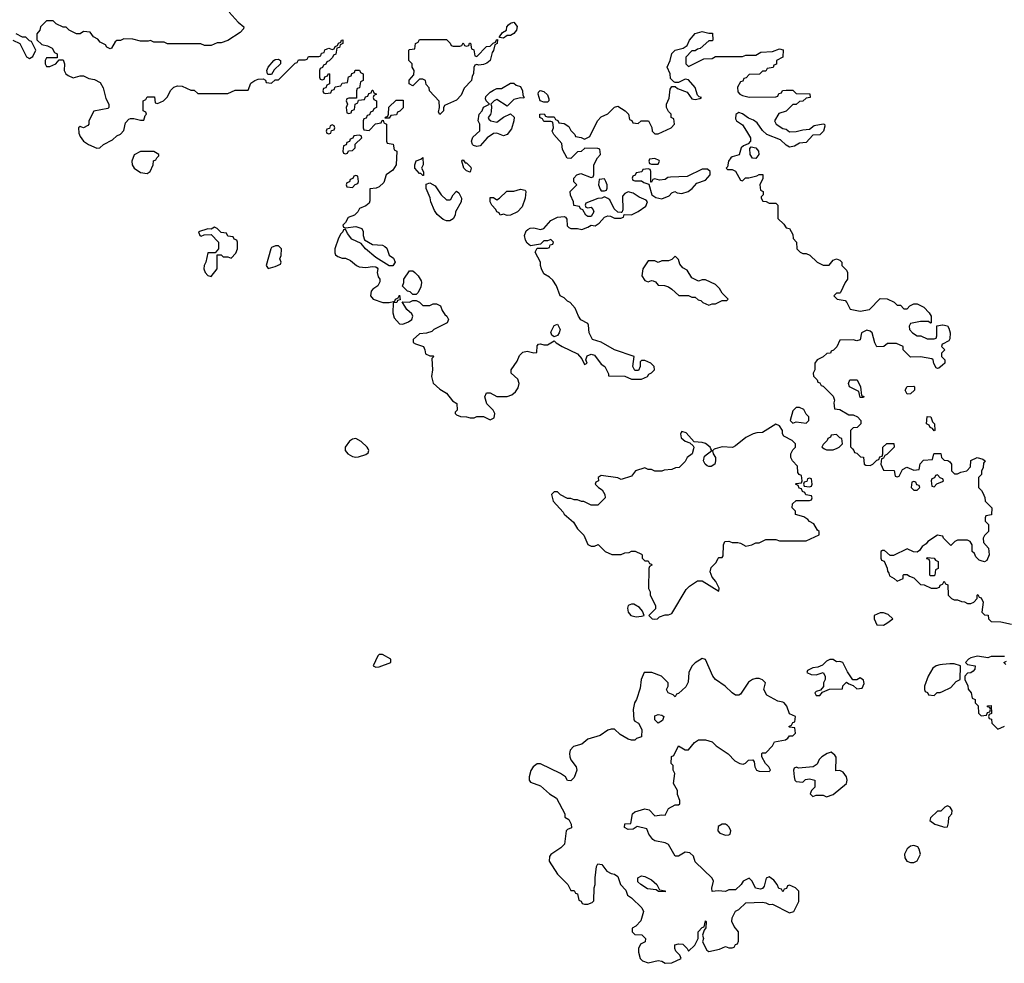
# Model space of a CAD drawing. Header units: inches. Extents: x 2701622 to 2964296, y 496201 to 720542.
# Tile 44 of 256: x 2734511 to 2740368, y 676942 to 682552. Entities that reach past the tile are written whole.
import ezdxf

# ---------------------------------------------------------------- set-up
doc = ezdxf.new("R2010")
doc.units = ezdxf.units.IN
doc.header["$MEASUREMENT"] = 0
for name, color, linetype in [('C7637', 7, 'Continuous'), ('C7638', 7, 'Continuous'), ('C7647', 7, 'Continuous'), ('C7648', 7, 'Continuous')]:
    doc.layers.add(name, color=color, linetype=linetype)

msp = doc.modelspace()

# ---------------------------------------------------------------- linework, layer by layer
at = {"layer": 'C7637', "color": 4, "elevation": 4}
for points in [[(2736448.1, 680000), (2736448.2, 679990), (2736463, 679970), (2736490, 679955.8), (2736510, 679950.4), (2736527.5, 679952.5), (2736570, 679967.3), (2736584, 679976), (2736589, 679990), (2736584, 680000)], [(2738518.6, 680000), (2738511.3, 679970), (2738482, 679950), (2738470, 679926), (2738434, 679890), (2738412.7, 679887.3), (2738390, 679878), (2738345.4, 679874.6), (2738330, 679868), (2738290, 679868), (2738270, 679878), (2738250, 679878), (2738230, 679888), (2738174, 679870), (2738150, 679838), (2738090, 679818), (2738068.4, 679828.4), (2737970, 679842), (2737952, 679830), (2737954, 679810), (2737938, 679802), (2737934, 679790), (2737954, 679770), (2737976.9, 679756.9), (2737992, 679730), (2737994, 679710), (2737950, 679666), (2737910, 679666), (2737867.3, 679687.3), (2737852.7, 679687.3), (2737830, 679698), (2737810, 679698), (2737790, 679706), (2737770, 679706), (2737727.3, 679727.3), (2737710, 679746), (2737690, 679746), (2737674, 679730), (2737684.7, 679690), (2737743.8, 679623.8), (2737750, 679611.3), (2737804.9, 679564.9), (2737830, 679524.7), (2737866.4, 679486.4), (2737890, 679432), (2737910, 679422), (2737930, 679422), (2737951.6, 679431.6), (2737994, 679390), (2738032.7, 679372.7), (2738090, 679372), (2738110, 679382), (2738136.4, 679383.6), (2738150, 679392), (2738171.6, 679391.6), (2738210, 679374), (2738214, 679370), (2738214, 679350), (2738230, 679334), (2738250, 679334), (2738258, 679318), (2738270, 679314), (2738272, 679310), (2738258, 679302), (2738254, 679290), (2738252, 679170), (2738262, 679150), (2738262, 679130), (2738294, 679070), (2738294, 679050), (2738254, 679010), (2738274, 678990), (2738290, 678988.2), (2738306, 678990), (2738318, 679002), (2738350, 679014), (2738370, 679014), (2738390, 679022), (2738476.4, 679163.6), (2738496.4, 679183.6), (2738544, 679216), (2738570, 679216), (2738670, 679154), (2738672.9, 679172.9), (2738652.7, 679212.7), (2738630, 679238), (2738619, 679270), (2738624, 679296), (2738654.6, 679325.4), (2738666, 679350), (2738670, 679354), (2738690, 679354), (2738696.4, 679363.6), (2738698, 679430), (2738706, 679450), (2738730, 679451.3), (2738750, 679444.7), (2738783.6, 679443.6), (2738799.6, 679439.6), (2738830, 679422), (2738866, 679430), (2738890, 679442), (2738910, 679442), (2738950, 679462), (2739010, 679462), (2739030, 679454), (2739190, 679454), (2739266, 679490), (2739266, 679510), (2739256.4, 679516.4), (2739234.6, 679554.6), (2739210, 679568), (2739200.4, 679580.4), (2739176.4, 679596.4), (2739126, 679610), (2739126, 679630), (2739106, 679650), (2739107.3, 679672.7), (2739130, 679694), (2739210, 679694), (2739222, 679698), (2739226, 679710), (2739222, 679722), (2739187.3, 679727.3), (2739182, 679742), (2739167.3, 679747.3), (2739162, 679762), (2739147.3, 679767.3), (2739142, 679782), (2739126, 679790), (2739130, 679794), (2739162, 679798), (2739166, 679810), (2739162, 679842), (2739147.3, 679847.3), (2739140.4, 679860.4), (2739138, 679898), (2739108.9, 679928.9), (2739098, 679950), (2739098, 679970), (2739110, 679994), (2739116, 680000)], [(2738648.6, 680000), (2738642, 679998), (2738632, 679988), (2738636, 679970), (2738650.8, 679950), (2738650.8, 679930), (2738646.8, 679910), (2738624.5, 679895.5), (2738610, 679895.1), (2738600.1, 679900.1), (2738589.4, 679909.4), (2738579.5, 679930), (2738583.9, 679956.1), (2738628, 679990), (2738623, 680000)], [(2739299.5, 680000), (2739310, 679994), (2739350, 679994), (2739365, 680000)], [(2739464.6, 680000), (2739474, 679990), (2739478, 679978), (2739490, 679974), (2739512.7, 679952.7), (2739531.3, 679951.3), (2739534, 679910), (2739543.6, 679903.6), (2739570, 679902), (2739586, 679910), (2739610, 679934), (2739622, 679938), (2739627.3, 679952.7), (2739642, 679958), (2739646, 679970), (2739646, 680000)], [(2739704, 680000), (2739670, 679966), (2739658, 679962), (2739650, 679946), (2739638, 679942), (2739634, 679910), (2739650, 679874), (2739712.7, 679872.7), (2739718, 679838), (2739730, 679834), (2739742, 679838), (2739762, 679878), (2739788.4, 679891.6), (2739830, 679874), (2739862, 679878), (2739868.4, 679911.6), (2739887.3, 679932.7), (2739942, 679938), (2739948, 679970), (2739952.7, 679972.7), (2739990, 679972), (2739994, 679950), (2740000, 679944)], [(2740000, 679822.7), (2739987.3, 679827.3), (2739970, 679846), (2739958, 679842), (2739952.7, 679827.3), (2739938, 679822), (2739934, 679810), (2739938, 679778), (2739950, 679774), (2739967.3, 679792.7), (2740000, 679807.3)], [(2740000, 679482.4), (2739970, 679488), (2739914, 679450), (2739903.6, 679436.4), (2739879.6, 679420.4), (2739863.6, 679396.4), (2739850, 679386), (2739828.4, 679388.4), (2739790, 679406), (2739710, 679366), (2739690, 679366), (2739656.4, 679396.4), (2739643.6, 679396.4), (2739634, 679390), (2739634, 679350), (2739638, 679338), (2739652.7, 679332.7), (2739659.6, 679319.6), (2739671.6, 679291.6), (2739672.7, 679272.7), (2739682, 679262), (2739686, 679246), (2739714, 679230), (2739730, 679214), (2739766, 679230), (2739766, 679250), (2739770, 679254), (2739790, 679254), (2739803.6, 679243.6), (2739830, 679234), (2739870, 679194), (2739891.6, 679191.6), (2739932.7, 679172.7), (2739967.3, 679172.7), (2739982, 679178), (2739986, 679190), (2740000, 679197)], [(2740000, 678718.2), (2739983.7, 678716.3), (2739962, 678710), (2739942.5, 678697.5), (2739916, 678650), (2739894, 678590), (2739894, 678570), (2739898, 678558), (2739912, 678552), (2739918, 678538), (2739950, 678534), (2739968.4, 678551.6), (2739987.3, 678552.7), (2740000, 678558.6)], [(2740000, 677856), (2739990, 677846), (2739970, 677846), (2739930, 677806), (2739924.7, 677790), (2739954, 677770), (2740000, 677754.7)]]:
    msp.add_lwpolyline(points, dxfattribs=at)
for points in [[(2739210, 679826), (2739198, 679822), (2739192.7, 679807.3), (2739178, 679802), (2739174, 679790), (2739178, 679778), (2739210, 679774), (2739222, 679778), (2739226, 679790), (2739222, 679822)], [(2739830, 679806), (2739818, 679802), (2739814, 679770), (2739830, 679754), (2739850, 679754), (2739866, 679770), (2739862, 679782), (2739847.3, 679787.3), (2739842, 679802)], [(2739930, 679246), (2739926, 679250), (2739926, 679330), (2739922, 679342), (2739907.3, 679347.3), (2739910, 679354), (2739951.6, 679351.6), (2739958, 679338), (2739974, 679330), (2739974, 679290), (2739958, 679282), (2739954, 679250), (2739950, 679246)], [(2738150, 679078), (2738131.3, 679068.7), (2738126.8, 679053.2), (2738131, 679030), (2738146.8, 679010), (2738177.5, 679002.5), (2738210, 679006.8), (2738226, 679010), (2738216.4, 679036.4), (2738198, 679058), (2738163.6, 679076.4)], [(2739650, 679026), (2739630, 679026), (2739594, 679010), (2739594, 678990), (2739610, 678954), (2739650, 678952), (2739670, 678964.7), (2739706, 678990), (2739676.4, 679016.4)], [(2736670, 678777.2), (2736650, 678777.2), (2736641, 678770), (2736614, 678710), (2736630, 678702), (2736650, 678704.7), (2736718, 678730), (2736718, 678750)], [(2738570, 678754), (2738530, 678729), (2738510, 678708.7), (2738491, 678670), (2738486.8, 678613.2), (2738474.4, 678585.6), (2738430, 678546), (2738418, 678542), (2738410, 678526), (2738398, 678538), (2738368, 678550), (2738358, 678570), (2738368, 678590), (2738368, 678610), (2738329.3, 678649.3), (2738271.7, 678671.7), (2738226.8, 678670), (2738208, 678630), (2738201.4, 678578.6), (2738180.7, 678510), (2738168.2, 678490), (2738161, 678450), (2738164.7, 678390), (2738170, 678382), (2738192, 678370), (2738211.6, 678331.6), (2738210, 678288), (2738181, 678279), (2738170, 678268.7), (2738150, 678268.7), (2738130, 678275.3), (2738082.7, 678302.7), (2738050, 678334), (2738030, 678334), (2738010, 678329), (2737964, 678296), (2737890, 678275.1), (2737854.4, 678245.6), (2737804.7, 678230), (2737786, 678210), (2737781, 678190), (2737782.8, 678170), (2737790, 678152), (2737822, 678110), (2737824.7, 678090), (2737810, 678046), (2737790, 678026), (2737770, 678028), (2737758, 678050), (2737728, 678070), (2737610, 678128), (2737590, 678128), (2737564.7, 678110), (2737550.9, 678089.1), (2737541, 678050), (2737541, 678030), (2737550, 678018), (2737610, 677998), (2737662, 677950), (2737703.6, 677923.6), (2737754, 677830), (2737754, 677810), (2737776.9, 677796.9), (2737792, 677770), (2737792.7, 677747.3), (2737770, 677738), (2737762, 677730), (2737752, 677650), (2737730, 677628), (2737671.6, 677588.4), (2737663.6, 677576.4), (2737661, 677550), (2737710, 677471), (2737771.1, 677411.1), (2737790, 677374), (2737810, 677374), (2737818, 677358), (2737830, 677354), (2737838, 677318), (2737852, 677312), (2737858, 677298), (2737870, 677294), (2737890, 677294), (2737916.4, 677303.6), (2737927.3, 677312.7), (2737928, 677390), (2737935.3, 677410), (2737934, 677450), (2737943.1, 677516.9), (2737950, 677534), (2737974, 677530), (2738004.7, 677490), (2738030, 677476), (2738050, 677471.3), (2738070, 677458), (2738084.7, 677410), (2738116, 677376), (2738126.4, 677346.4), (2738151.1, 677331.1), (2738211.1, 677271.1), (2738222, 677250), (2738205.4, 677194.6), (2738176.9, 677163.1), (2738154, 677150), (2738154, 677130), (2738170, 677114), (2738211.6, 677111.6), (2738234, 677090), (2738231.3, 677070), (2738204.7, 677055.3), (2738192, 677030), (2738191.6, 677008.4), (2738202, 676970), (2738216, 676956), (2738250, 676944.7), (2738310, 676958), (2738330, 676954), (2738350, 676942), (2738390, 676944.7), (2738446, 676970), (2738438, 676990), (2738414.6, 677014.6), (2738408.7, 677030), (2738409, 677051), (2738430, 677058), (2738456, 677056), (2738482, 677030), (2738490, 677014), (2738528, 677050), (2738548, 677090), (2738548, 677130), (2738570, 677154), (2738582, 677158), (2738590, 677194), (2738594, 677190), (2738592.7, 677152.7), (2738582, 677138), (2738572, 677110), (2738578, 677090), (2738572, 677070), (2738599.6, 677019.6), (2738610, 677012), (2738674.6, 677025.4), (2738710, 677042), (2738730, 677034), (2738750, 677034), (2738762, 677038), (2738770, 677054), (2738782, 677058), (2738787.3, 677072.7), (2738788, 677130), (2738760.4, 677160.4), (2738748, 677190), (2738748.4, 677211.6), (2738768.7, 677251.3), (2738790, 677262), (2738830, 677302), (2738930, 677304.7), (2738950, 677302), (2738970, 677292), (2738990, 677294), (2739090, 677242.8), (2739115.3, 677250), (2739146, 677310), (2739146, 677370), (2739126, 677390), (2739090, 677406), (2739078, 677402), (2739072.7, 677387.3), (2739058, 677382), (2739050, 677366), (2739042, 677382), (2739027.3, 677387.3), (2739018, 677410), (2738997.2, 677437.2), (2738970, 677455.3), (2738951.6, 677448.4), (2738939.8, 677400.2), (2738930, 677386), (2738918, 677382), (2738888.9, 677388.9), (2738868, 677430), (2738850, 677448), (2738814, 677430), (2738802, 677410), (2738770, 677378), (2738730, 677378), (2738710, 677368.7), (2738666.4, 677373.6), (2738630, 677368), (2738628.4, 677388.4), (2738639, 677430), (2738630, 677448), (2738530, 677546), (2738519, 677579), (2738498, 677598), (2738470, 677602), (2738430, 677578), (2738410, 677578), (2738370, 677648), (2738350, 677658), (2738290, 677669.2), (2738277.5, 677677.5), (2738254, 677710), (2738242, 677742), (2738184.7, 677755.3), (2738159.6, 677740.4), (2738130, 677738), (2738108, 677750), (2738110, 677772), (2738146, 677774), (2738157.2, 677830), (2738170, 677842.8), (2738230, 677861), (2738255.3, 677855.3), (2738290, 677818), (2738330, 677824.7), (2738350, 677822), (2738370, 677862), (2738410, 677884.7), (2738430, 677884.7), (2738438, 677890), (2738438, 677910), (2738424.7, 677944.7), (2738424, 677970), (2738401.2, 678010), (2738409, 678070), (2738399, 678090), (2738398, 678118), (2738386, 678130), (2738388.4, 678171.6), (2738402, 678178), (2738430, 678234), (2738470, 678212), (2738490, 678212), (2738525.6, 678254.4), (2738550, 678271.3), (2738590, 678271.3), (2738630, 678258), (2738654.4, 678234.4), (2738726.4, 678186.4), (2738765.4, 678145.4), (2738794, 678130), (2738814.6, 678125.4), (2738828.4, 678131.6), (2738846, 678150), (2738871.6, 678151.6), (2738879.6, 678139.6), (2738884.7, 678110), (2738894, 678090), (2738910, 678084.7), (2738970, 678082), (2738978, 678090), (2738968, 678110), (2738948, 678130), (2738926, 678170), (2738926, 678190), (2738930, 678194), (2738950, 678194), (2738990, 678234), (2739002, 678258), (2739066, 678270), (2739080.4, 678279.6), (2739090, 678294), (2739110, 678294), (2739126, 678310), (2739122, 678342), (2739090, 678346), (2739086, 678350), (2739102, 678358), (2739110, 678374), (2739122, 678378), (2739126, 678410), (2739090, 678426), (2739075.3, 678470), (2739058, 678490), (2739050, 678495.3), (2739020.4, 678500.4), (2738956.4, 678536.4), (2738938, 678570), (2738948, 678610), (2738930, 678628), (2738910, 678635.3), (2738890, 678635.3), (2738870, 678628.7), (2738847.5, 678612.5), (2738798.8, 678541.2), (2738790, 678535.3), (2738770, 678535.3), (2738749.3, 678549.3), (2738708.7, 678590), (2738649.6, 678629.6), (2738635.1, 678650), (2738590, 678748)], [(2739350, 678748), (2739330, 678748), (2739310, 678738), (2739286, 678714), (2739258, 678702), (2739230, 678698), (2739198, 678682), (2739194, 678670), (2739219.6, 678659.6), (2739250, 678658), (2739291.6, 678671.6), (2739302, 678650), (2739302, 678630), (2739292, 678610), (2739292, 678588), (2739274, 678566), (2739250, 678558), (2739242, 678550), (2739250, 678534), (2739270, 678534), (2739286, 678554), (2739328.7, 678571.3), (2739406, 678574), (2739408.4, 678591.6), (2739430, 678614), (2739443.6, 678603.6), (2739470, 678594), (2739490, 678574), (2739522, 678578), (2739534, 678606), (2739530, 678626), (2739510, 678639), (2739490, 678628), (2739467.3, 678627.3), (2739435.1, 678675.1), (2739408, 678730), (2739390, 678737.2), (2739370, 678735.3)], [(2738310, 678368.7), (2738288.7, 678390), (2738290, 678414), (2738310, 678422), (2738330, 678418), (2738342, 678410), (2738335.3, 678384.7)], [(2739338, 678198), (2739314, 678190), (2739282, 678170), (2739266.4, 678153.6), (2739254.8, 678125.2), (2739230.8, 678109.2), (2739143.1, 678103.1), (2739132.7, 678107.3), (2739118, 678102), (2739114, 678090), (2739118, 678050), (2739122, 678030), (2739130, 678022), (2739170, 678018), (2739186, 678034), (2739210, 678038.8), (2739242, 678030), (2739242, 677990), (2739222, 677970), (2739214, 677950), (2739230, 677934), (2739250, 677942), (2739290, 677942), (2739310, 677931.3), (2739350, 677946), (2739428.7, 678010), (2739434, 678030), (2739428.7, 678050), (2739410, 678078), (2739390, 678088), (2739366, 678086), (2739368.4, 678168.4), (2739360.4, 678180.4)], [(2738690, 677769.4), (2738665.5, 677754.5), (2738664, 677730), (2738676.4, 677716.4), (2738710, 677703.8), (2738730, 677704.9), (2738737.2, 677710), (2738742, 677730), (2738731.6, 677751.6), (2738721.2, 677761.2), (2738710, 677769.3)], [(2739830, 677642), (2739810, 677638), (2739790, 677622), (2739774.8, 677590), (2739777.3, 677570), (2739788.8, 677548.8), (2739810, 677540.5), (2739830, 677542), (2739850, 677551), (2739869.2, 677590), (2739861.2, 677621.2), (2739853.6, 677633.6)], [(2738350, 677366), (2738312, 677368), (2738298, 677378), (2738245.2, 677385.2), (2738206, 677410), (2738187.3, 677427.3), (2738189.1, 677450.9), (2738210, 677462), (2738230, 677458), (2738270, 677438), (2738302, 677410), (2738318, 677378), (2738350, 677372)]]:
    msp.add_lwpolyline(points, close=True, dxfattribs=at)
at = {"layer": 'C7638', "color": 4, "elevation": 4}
for points in [[(2735757, 682597), (2735810, 682538), (2735844.7, 682510), (2735842, 682498), (2735823.6, 682476.4), (2735750, 682428.7), (2735710, 682415.3), (2735685.4, 682414.6), (2735650, 682398), (2735610, 682398), (2735588.4, 682408.4), (2735390, 682408), (2735370, 682418), (2735310, 682418), (2735290, 682428), (2735276, 682424), (2735230, 682424), (2735183.6, 682436.4), (2735130, 682438), (2735110, 682428), (2735090, 682428), (2735079.6, 682420.4), (2735058, 682382), (2735050, 682378), (2735030, 682388.7), (2735022, 682402), (2734990, 682418), (2734975.3, 682435.3), (2734949.3, 682449.3), (2734930, 682478), (2734890, 682482), (2734870, 682468.7), (2734850, 682468), (2734806, 682490), (2734787.3, 682507.3), (2734770, 682508), (2734728.4, 682528.4), (2734710, 682546), (2734670, 682546), (2734634, 682510), (2734632, 682490), (2734612.7, 682467.3), (2734612.7, 682432.7), (2734643.6, 682403.6), (2734676.9, 682396.9), (2734703.6, 682383.6), (2734718, 682358), (2734734, 682350), (2734734, 682326), (2734670, 682326), (2734662, 682310), (2734662, 682290), (2734670, 682274), (2734690, 682274), (2734726, 682290), (2734746, 682314), (2734770, 682314), (2734778, 682290), (2734776, 682250), (2734786, 682230), (2734799.8, 682219.8), (2734830, 682206.8), (2734870, 682218), (2734890, 682218), (2734922.8, 682202.8), (2734956.8, 682196.8), (2734990, 682178), (2735007.1, 682147.1), (2735023.6, 682083.6), (2735042, 682050), (2735042, 682030), (2735036, 682024), (2734951.6, 682008.4), (2734922, 681950), (2734922, 681930), (2734916.9, 681923.1), (2734891.1, 681908.9), (2734870, 681918), (2734862, 681910), (2734862.8, 681877.2), (2734870, 681858), (2734891, 681830), (2734921, 681810), (2734970, 681788.2), (2734988.9, 681791.1), (2735009.2, 681810.8), (2735063.1, 681836.9), (2735090, 681862), (2735110, 681872), (2735130, 681894), (2735140.2, 681939.8), (2735160.2, 681959.8), (2735170, 681964.7), (2735190, 681964.7), (2735230, 681954), (2735250, 681954), (2735258, 681982), (2735266, 681990), (2735262, 682002), (2735246, 682010), (2735246, 682070), (2735262, 682078), (2735270, 682094), (2735312.7, 682092.7), (2735318, 682058), (2735330, 682054), (2735366, 682070), (2735390, 682094), (2735408.9, 682131.1), (2735429.1, 682150.9), (2735450, 682158), (2735476.9, 682156.9), (2735530, 682134), (2735550, 682134), (2735570, 682114), (2735750, 682114), (2735792.7, 682132.7), (2735870, 682134), (2735885.2, 682174.8), (2735909.1, 682190.9), (2735930, 682198), (2735959.6, 682199.6), (2735972.7, 682192.7), (2735978, 682178), (2736010, 682174), (2736030, 682194), (2736050, 682194), (2736150, 682294), (2736162, 682298), (2736170, 682314), (2736210, 682314), (2736222, 682318), (2736230, 682334), (2736290, 682334), (2736302, 682338), (2736307.3, 682352.7), (2736322, 682358), (2736327.3, 682372.7), (2736340.4, 682379.6), (2736350, 682382), (2736370, 682374), (2736382, 682378), (2736387.3, 682392.7), (2736402, 682398), (2736407.3, 682412.7), (2736422, 682418), (2736426, 682430), (2736432.7, 682432.7), (2736434, 682410), (2736418, 682402), (2736412.7, 682387.3), (2736398, 682382), (2736392.7, 682347.3), (2736378, 682342), (2736372.7, 682327.3), (2736352.7, 682307.3), (2736338, 682302), (2736332.7, 682287.3), (2736318, 682282), (2736312.7, 682267.3), (2736298, 682262), (2736294, 682250), (2736294, 682210), (2736298, 682198), (2736310, 682194), (2736322, 682198), (2736327.3, 682212.7), (2736342, 682218), (2736347.3, 682232.7), (2736354, 682230), (2736354, 682170), (2736338, 682162), (2736332.7, 682147.3), (2736318, 682142), (2736314, 682130), (2736318, 682118), (2736330, 682114), (2736362, 682118), (2736367.3, 682132.7), (2736382, 682138), (2736387.3, 682152.7), (2736422, 682158), (2736430, 682174), (2736462, 682178), (2736467.3, 682212.7), (2736482, 682218), (2736487.3, 682232.7), (2736502, 682238), (2736507.3, 682252.7), (2736532.7, 682252.7), (2736538, 682238), (2736554, 682230), (2736554, 682190), (2736538, 682182), (2736532.7, 682147.3), (2736518, 682142), (2736514, 682130), (2736514, 682086), (2736470, 682086), (2736458, 682082), (2736454, 682070), (2736462, 682050), (2736454, 682030), (2736458, 681998), (2736470, 681994), (2736482, 681998), (2736487.3, 682012.7), (2736502, 682018), (2736506, 682050), (2736522, 682058), (2736526, 682074), (2736562, 682078), (2736567.3, 682092.7), (2736582, 682098), (2736587.3, 682112.7), (2736602, 682118), (2736607.3, 682132.7), (2736612.7, 682132.7), (2736618, 682118), (2736634, 682110), (2736618, 682102), (2736614, 682090), (2736618, 682078), (2736634, 682070), (2736634, 682030), (2736618, 682022), (2736612.7, 682007.3), (2736598, 682002), (2736592.7, 681987.3), (2736578, 681982), (2736572.7, 681967.3), (2736558, 681962), (2736554, 681950), (2736554, 681910), (2736558, 681898), (2736590, 681894), (2736627.3, 681932.7), (2736662, 681938), (2736667.3, 681952.7), (2736674, 681954), (2736678, 681938), (2736694, 681930), (2736694, 681830), (2736698, 681818), (2736732.7, 681812.7), (2736738, 681778), (2736754, 681770), (2736751, 681690), (2736730, 681658), (2736691, 681629), (2736676.8, 681583.2), (2736650, 681559), (2736632, 681550), (2736594, 681546), (2736594.4, 681474.4), (2736590, 681462), (2736570, 681445.2), (2736532, 681430), (2736522, 681410), (2736502, 681390), (2736464.7, 681375.3), (2736450, 681346), (2736434, 681330), (2736438, 681318), (2736450, 681314), (2736510, 681321.6), (2736546, 681310), (2736553.4, 681293.4), (2736554, 681270), (2736562.8, 681242.8), (2736610, 681214.8), (2736670, 681211), (2736683.5, 681203.5), (2736694.4, 681194.4), (2736710, 681152), (2736734, 681134), (2736744.7, 681110), (2736731, 681089), (2736710, 681088.7), (2736630, 681139), (2736569.2, 681189.2), (2736542, 681222), (2736486.3, 681246.3), (2736460.2, 681280.2), (2736450, 681306), (2736438, 681302), (2736434, 681290), (2736421, 681279), (2736406.8, 681253.2), (2736386, 681190), (2736385.4, 681165.4), (2736390, 681154), (2736403.6, 681143.6), (2736430, 681134), (2736450, 681134), (2736479.6, 681119.6), (2736514, 681090), (2736530, 681082), (2736570, 681078), (2736610, 681084.7), (2736630, 681082), (2736636.9, 681076.9), (2736642, 681070), (2736638, 681050), (2736643.6, 681023.6), (2736654, 681010), (2736652.7, 680992.7), (2736642, 680970), (2736612, 680950), (2736602, 680938), (2736598, 680910), (2736614, 680890), (2736671.6, 680871.6), (2736708.4, 680871.6), (2736742, 680878), (2736746, 680890), (2736762, 680898), (2736770, 680914), (2736774, 680886), (2736758, 680882), (2736754, 680870), (2736732, 680868), (2736730.5, 680810), (2736738.8, 680778.8), (2736770, 680744.7), (2736790, 680741), (2736824.8, 680755.2), (2736844, 680770), (2736849, 680790), (2736844, 680804), (2736814, 680830), (2736786, 680874), (2736830, 680872), (2736850, 680882), (2736870, 680882), (2736890, 680872), (2736910, 680852), (2736950, 680852), (2736970, 680862), (2736990, 680862), (2737014, 680850), (2737023.6, 680823.6), (2737039.6, 680799.6), (2737052, 680790), (2737062, 680770), (2737054, 680750), (2736974, 680710), (2736962, 680698), (2736931.1, 680688.9), (2736890, 680684), (2736852, 680650), (2736852.7, 680632.7), (2736864.7, 680624.7), (2736914, 680610), (2736922, 680590), (2736924.7, 680564.7), (2736950, 680554), (2736970, 680554), (2736974, 680550), (2736962, 680538), (2736966.8, 680470), (2736961, 680430), (2736970.9, 680390.9), (2737010, 680356), (2737050.7, 680330.7), (2737085.4, 680285.4), (2737111.3, 680270), (2737114, 680230), (2737102, 680218), (2737102, 680210), (2737110, 680202), (2737132.7, 680192.7), (2737168.4, 680191.6), (2737190, 680184.7), (2737214.6, 680185.4), (2737230, 680192), (2737270, 680192), (2737310, 680174), (2737334.6, 680185.4), (2737338, 680210), (2737328, 680230), (2737289.2, 680269.2), (2737278, 680310), (2737287.3, 680332.7), (2737310, 680334), (2737350, 680312), (2737410, 680311.3), (2737438, 680322), (2737460.2, 680339.8), (2737476.6, 680363.4), (2737482.7, 680390), (2737474.2, 680414.2), (2737435.3, 680450), (2737435.3, 680470), (2737470, 680522), (2737484.7, 680555.3), (2737504, 680576), (2737530, 680581), (2737570, 680571.3), (2737587.3, 680572.7), (2737590, 680614), (2737598, 680622), (2737610, 680624.7), (2737630, 680618), (2737650, 680618), (2737690, 680642), (2737702, 680630), (2737738, 680610), (2737830, 680566), (2737855.3, 680535.3), (2737870, 680502), (2737886, 680510), (2737879, 680530), (2737886.8, 680553.2), (2737910, 680563), (2737930, 680557.1), (2737970, 680504.7), (2737991.3, 680490), (2738014, 680446), (2738014, 680434), (2738110, 680432), (2738150, 680414), (2738210, 680414), (2738246, 680430), (2738254.6, 680445.4), (2738270, 680452), (2738288, 680470), (2738286, 680490), (2738266, 680510), (2738230, 680526), (2738210, 680526), (2738202, 680518), (2738202, 680490), (2738192.7, 680467.3), (2738170, 680466), (2738158, 680490), (2738166, 680550), (2738050, 680588.7), (2737970, 680635.3), (2737918, 680650), (2737899, 680690), (2737895.3, 680735.3), (2737890, 680746), (2737850, 680768), (2737835.3, 680790), (2737816.4, 680836.4), (2737786, 680870), (2737770, 680878), (2737750, 680898), (2737726, 680910), (2737704, 680970), (2737682.7, 681002.7), (2737662, 681022), (2737630, 681042), (2737615.3, 681070), (2737609, 681090), (2737609, 681110), (2737578, 681170), (2737590, 681194), (2737650, 681194), (2737662, 681198), (2737667.3, 681212.7), (2737682, 681218), (2737686, 681230), (2737670, 681246), (2737650, 681238), (2737630, 681238), (2737610, 681218), (2737550, 681208), (2737530, 681224), (2737520.5, 681240.5), (2737514, 681270), (2737524.2, 681295.8), (2737534.7, 681305.3), (2737547.6, 681312.4), (2737570, 681315.5), (2737610, 681304), (2737630, 681310.7), (2737670, 681357.3), (2737710, 681377.3), (2737750, 681382), (2737758, 681378), (2737765.4, 681365.4), (2737767.3, 681327.3), (2737776.9, 681316.9), (2737790, 681311.3), (2737828.4, 681311.6), (2737854.6, 681305.4), (2737890, 681318), (2737910, 681331.3), (2737934, 681326), (2737958.6, 681341.4), (2737990, 681378.8), (2738010, 681386), (2738024.7, 681384.7), (2738050, 681372), (2738087.3, 681372.7), (2738102, 681378), (2738106, 681394), (2738150, 681392), (2738190, 681411), (2738236.6, 681443.4), (2738245.2, 681470), (2738238.4, 681478.4), (2738196.9, 681496.9), (2738160.2, 681520.2), (2738130, 681529), (2738110, 681519), (2738097.3, 681502.7), (2738098.8, 681421.2), (2738094, 681406), (2738090, 681406), (2738070, 681408), (2738046.8, 681426.8), (2738021.2, 681481.2), (2738010, 681489.2), (2737990, 681498), (2737974, 681490), (2737951, 681489), (2737878, 681462), (2737874, 681450), (2737878, 681438), (2737890, 681434), (2737910, 681438), (2737922, 681422), (2737926, 681410), (2737910, 681382), (2737890, 681382), (2737878, 681390), (2737862, 681422), (2737847.3, 681427.3), (2737842, 681442), (2737807.3, 681447.3), (2737806, 681470), (2737788.4, 681508.4), (2737786, 681530), (2737826, 681570), (2737808.4, 681588.4), (2737808, 681610), (2737826, 681630), (2737850, 681638), (2737910, 681614), (2737922, 681618), (2737926, 681630), (2737926, 681690), (2737948.4, 681731.6), (2737966, 681750), (2737962, 681782), (2737950, 681786), (2737872.7, 681787.3), (2737851.6, 681768.4), (2737830, 681766), (2737790, 681726), (2737768.4, 681728.4), (2737740.4, 681780.4), (2737736.4, 681816.4), (2737688.9, 681868.9), (2737678, 681890), (2737686, 681910), (2737682, 681942), (2737670, 681946), (2737630, 681946), (2737622, 681962), (2737606, 681970), (2737606, 681990), (2737631.6, 681991.6), (2737638, 681978), (2737650, 681974), (2737690, 681974), (2737698, 681958), (2737712.7, 681952.7), (2737718, 681938), (2737750, 681934), (2737776.9, 681916.9), (2737790, 681894), (2737814, 681870), (2737818, 681858), (2737851.6, 681851.6), (2737870, 681842), (2737902, 681858), (2737948.4, 681951.6), (2737970, 681974), (2738010, 681992), (2738048.9, 682031.1), (2738070, 682038), (2738112, 682010), (2738132, 681990), (2738138, 681958), (2738152.7, 681952.7), (2738158, 681938), (2738190, 681934), (2738208.4, 681951.6), (2738251.6, 681951.6), (2738271.6, 681911.6), (2738274, 681890), (2738290, 681874), (2738310, 681874), (2738386, 681910), (2738406, 681930), (2738402, 681962), (2738386, 681970), (2738386, 681990), (2738370, 682006), (2738358, 682030), (2738358, 682050), (2738374.6, 682085.4), (2738380.4, 682139.6), (2738390, 682154), (2738410, 682154), (2738423.6, 682143.6), (2738481, 682121), (2738510, 682082), (2738530, 682078), (2738556.4, 682083.6), (2738566, 682090), (2738554, 682094), (2738544, 682104), (2738530, 682148), (2738490, 682195.3), (2738470, 682199), (2738430, 682179), (2738410, 682178), (2738402, 682182), (2738383.2, 682203.2), (2738380.9, 682230), (2738362, 682270), (2738381.2, 682310), (2738389.6, 682350.4), (2738410, 682370.6), (2738458, 682382), (2738481.2, 682398.8), (2738495.3, 682430), (2738528.7, 682470), (2738570, 682481), (2738610, 682472), (2738632, 682472), (2738634, 682430), (2738630, 682426), (2738610, 682426), (2738559.6, 682380.4), (2738543.6, 682376.4), (2738530, 682366), (2738510, 682366), (2738474, 682330), (2738474, 682290), (2738490, 682274), (2738580.4, 682319.6), (2738630, 682322), (2738650, 682334), (2738810, 682334), (2738830, 682342), (2738890, 682342), (2738920.4, 682359.6), (2738990, 682362), (2739030, 682378), (2739052, 682372), (2739051.3, 682328.7), (2739014, 682310), (2739012.7, 682287.3), (2738998, 682282), (2738992.7, 682267.3), (2738958, 682262), (2738950, 682246), (2738930, 682246), (2738911.6, 682228.4), (2738850, 682226), (2738832.7, 682207.3), (2738818, 682202), (2738812.7, 682187.3), (2738798, 682182), (2738782, 682150), (2738783.6, 682123.6), (2738794, 682110), (2738810, 682102), (2738850, 682092), (2739010, 682094), (2739022, 682098), (2739027.3, 682112.7), (2739042, 682118), (2739048.4, 682131.6), (2739070, 682134), (2739110, 682134), (2739130, 682114), (2739211.6, 682111.6), (2739214, 682090), (2739190, 682086), (2739170, 682068), (2739150, 682066), (2739130, 682048), (2739110, 682048), (2739070.9, 682009.1), (2739026.4, 681993.6), (2739002, 681950), (2739012, 681930), (2739050, 681904.7), (2739070, 681902), (2739090, 681886), (2739130, 681886.8), (2739170, 681897.3), (2739210, 681901), (2739237, 681923), (2739290, 681933), (2739298, 681930), (2739299.9, 681919.9), (2739293.4, 681890), (2739270, 681867.3), (2739230, 681865.2), (2739190, 681822.7), (2739150, 681817), (2739119.5, 681800.5), (2739090, 681794.5), (2739070, 681806.6), (2739037.1, 681837.1), (2738955.3, 681870), (2738930, 681894), (2738898.3, 681938.3), (2738875.4, 681955.4), (2738846.3, 681966.3), (2738811.8, 681991.8), (2738790, 681999.3), (2738770.8, 681989.2), (2738770, 681962), (2738776, 681950), (2738810, 681926), (2738834.8, 681890), (2738858, 681850), (2738858, 681830), (2738845.4, 681814.6), (2738816.9, 681803.1), (2738802, 681790), (2738791, 681749), (2738750, 681737.2), (2738741, 681730), (2738728.1, 681711.9), (2738722, 681678), (2738714, 681670), (2738722, 681662), (2738750, 681662), (2738770, 681651.3), (2738798, 681598), (2738810, 681594), (2738828.9, 681611.1), (2738848.4, 681611.6), (2738896.4, 681623.6), (2738910, 681631.3), (2738931.1, 681631.1), (2738931.6, 681608.4), (2738914, 681570), (2738918, 681538), (2738934, 681530), (2738934, 681510), (2738922, 681498), (2738922, 681490), (2738932.7, 681472.7), (2738951.6, 681471.6), (2738970, 681462), (2739010, 681462), (2739022, 681450), (2739022, 681370), (2739056.9, 681336.9), (2739070, 681314), (2739091.3, 681311.3), (2739110, 681274), (2739112, 681252), (2739132, 681230), (2739134, 681190), (2739154, 681170), (2739170, 681162), (2739190, 681162), (2739211.6, 681151.6), (2739254, 681110), (2739290, 681092), (2739327.3, 681092.7), (2739350, 681122), (2739370, 681131), (2739390, 681122), (2739402, 681110), (2739402, 681090), (2739430, 681062), (2739436, 681050), (2739436, 681010), (2739422, 680990), (2739394, 680930), (2739390, 680926), (2739370, 680926), (2739354, 680910), (2739374, 680890), (2739422, 680882), (2739431.6, 680871.6), (2739451.6, 680831.6), (2739510, 680818.8), (2739566, 680830), (2739630, 680894), (2739671.6, 680891.6), (2739712.7, 680872.7), (2739730, 680854), (2739750, 680854), (2739770, 680834), (2739790, 680834), (2739806, 680850), (2739830, 680862), (2739850, 680862), (2739890, 680842), (2739922, 680810), (2739934, 680790), (2739934, 680750), (2739928.4, 680748.4), (2739918, 680758), (2739870, 680758), (2739810, 680746), (2739802, 680730), (2739804.7, 680710), (2739822, 680690), (2739850, 680672), (2739871.6, 680671.6), (2739910, 680654), (2739950, 680654), (2739962, 680658), (2739967.3, 680672.7), (2739967.3, 680732.7), (2740000, 680737.7)], [(2734471.3, 682431.3), (2734511.3, 682411.3), (2734551.6, 682331.6), (2734570, 682322), (2734590, 682334), (2734608, 682370), (2734582, 682422), (2734570, 682426), (2734547.3, 682447.3), (2734528.4, 682448.4), (2734490, 682468)], [(2740000, 680498), (2739979.6, 680480.4), (2739970, 680478), (2739963.1, 680483.1), (2739948.4, 680508.4), (2739946, 680530), (2739936.4, 680536.4), (2739870, 680548), (2739810, 680546), (2739766, 680590), (2739766, 680610), (2739727.3, 680627.3), (2739672.7, 680627.3), (2739651.1, 680608.9), (2739610, 680608), (2739598, 680630), (2739581.2, 680690), (2739570, 680699.3), (2739550, 680705.2), (2739518, 680690), (2739510, 680648), (2739490, 680642), (2739470, 680648), (2739390, 680646), (2739372.7, 680607.3), (2739352.7, 680587.3), (2739338, 680582), (2739334, 680570), (2739312.7, 680567.3), (2739291.6, 680548.4), (2739254, 680530), (2739242, 680510), (2739242, 680470), (2739232, 680450), (2739232.7, 680432.7), (2739254, 680410), (2739258, 680398), (2739270, 680394), (2739278, 680378), (2739290, 680374), (2739350, 680314), (2739358, 680290), (2739354, 680274), (2739358, 680238), (2739390, 680234), (2739443.6, 680203.6), (2739470, 680202), (2739494, 680190), (2739514, 680170), (2739514, 680150), (2739492.7, 680127.3), (2739470, 680126), (2739454, 680110), (2739452.7, 680012.7), (2739464.6, 680000)], [(2740000, 680623), (2739998, 680622), (2739994, 680610), (2740000, 680604)], [(2740000, 680576), (2739994, 680570), (2739994, 680550), (2740000, 680544)], [(2739116, 680000), (2739126, 680010), (2739126, 680030), (2739106, 680050), (2739056.4, 680076.4), (2739048, 680090), (2739048, 680110), (2739030, 680138), (2739010, 680148), (2738930, 680098), (2738896.4, 680096.4), (2738874, 680090), (2738830, 680068), (2738770, 680018), (2738751.1, 680008.9), (2738690, 680012.7), (2738648.6, 680000)], [(2736584, 680000), (2736579, 680010), (2736543.3, 680043.3), (2736510, 680062.7), (2736490, 680058), (2736473.8, 680046.2), (2736448, 680010), (2736448.1, 680000)], [(2738623, 680000), (2738618, 680010), (2738590, 680033.2), (2738570, 680039.3), (2738523.1, 680043.1), (2738475.5, 680095.5), (2738450, 680104), (2738442, 680090), (2738445.5, 680065.5), (2738470, 680046), (2738496.9, 680036.9), (2738518, 680018), (2738521, 680010), (2738518.6, 680000)], [(2739365, 680000), (2739370, 680002), (2739386, 680010), (2739406, 680030), (2739402, 680062), (2739390, 680066), (2739370, 680086), (2739338, 680082), (2739334, 680070), (2739318, 680062), (2739314, 680050), (2739290, 680026), (2739282, 680010), (2739299.5, 680000)], [(2739646, 680000), (2739646, 680010), (2739670, 680032), (2739711.6, 680031.6), (2739714, 680010), (2739704, 680000)]]:
    msp.add_lwpolyline(points, dxfattribs=at)
for points in [[(2737390, 682442), (2737366, 682446), (2737366, 682450), (2737383.1, 682476.9), (2737406, 682490), (2737408, 682510), (2737418, 682522), (2737430, 682532), (2737450, 682538), (2737470, 682512), (2737466, 682490), (2737450.7, 682469.3), (2737430, 682459), (2737410, 682458)], [(2737242, 682282), (2737230, 682286), (2737218, 682282), (2737212.7, 682267.3), (2737211.3, 682230), (2737203.6, 682216.4), (2737198, 682190), (2737154.4, 682145.6), (2737137.1, 682102.9), (2737110, 682074), (2737038, 682042), (2737032, 682028), (2737031.3, 682010), (2737010, 681989), (2737002, 682002), (2737008.7, 682030), (2737007.3, 682067.3), (2736948.4, 682128.4), (2736947.3, 682147.3), (2736930, 682166), (2736926, 682190), (2736910, 682198), (2736890, 682198), (2736850, 682158), (2736828, 682170), (2736828.4, 682191.6), (2736856.4, 682223.6), (2736858, 682250), (2736846, 682270), (2736846, 682290), (2736826, 682310), (2736826, 682370), (2736830, 682374), (2736862, 682378), (2736866, 682410), (2736882, 682418), (2736890, 682434), (2737050, 682434), (2737072.7, 682412.7), (2737078, 682398), (2737090, 682394), (2737130, 682394), (2737142, 682398), (2737150, 682414), (2737158, 682398), (2737170, 682394), (2737182, 682398), (2737187.3, 682412.7), (2737192.7, 682412.7), (2737198, 682378), (2737212.7, 682372.7), (2737218, 682338), (2737230, 682334), (2737287.3, 682392.7), (2737310, 682394), (2737327.3, 682412.7), (2737342, 682418), (2737347.3, 682432.7), (2737354, 682434), (2737351, 682410), (2737338, 682402), (2737330, 682368), (2737322, 682358), (2737310.5, 682309.5), (2737290, 682293.2), (2737270, 682285.2)], [(2735990, 682226), (2735986, 682230), (2735982, 682250), (2735989, 682270), (2736022, 682310), (2736030, 682316), (2736050, 682318), (2736062, 682310), (2736062, 682290), (2736025.4, 682254.6), (2736010, 682226)], [(2737510, 682086), (2737490, 682088), (2737450, 682078), (2737410, 682038), (2737350, 682078), (2737334, 682070), (2737314, 682050), (2737318, 682038), (2737315.3, 682004.7), (2737311, 681989), (2737298, 681970), (2737301, 681961), (2737314, 681950), (2737350, 681942), (2737390, 681972), (2737431.6, 681991.6), (2737452, 681972), (2737451.3, 681950), (2737436.8, 681903.2), (2737410.7, 681869.3), (2737390, 681862), (2737350, 681878), (2737330, 681875.3), (2737292, 681850), (2737250, 681802), (2737230, 681799), (2737210, 681804), (2737204, 681810), (2737199, 681830), (2737206.3, 681853.7), (2737248.7, 681891.3), (2737249, 681930), (2737239, 681950), (2737244, 681990), (2737262, 682010), (2737270, 682032), (2737306, 682050), (2737286, 682070), (2737282, 682082), (2737284.7, 682095.3), (2737310, 682122), (2737330, 682134), (2737350, 682142), (2737376.4, 682143.6), (2737430, 682174), (2737450, 682174), (2737463.6, 682163.6), (2737490, 682154), (2737502, 682130), (2737503.6, 682103.6), (2737512, 682090)], [(2737630, 682061.2), (2737608, 682070), (2737595.3, 682110), (2737598, 682122), (2737608, 682132), (2737630, 682126), (2737650, 682104.7), (2737658, 682082), (2737658, 682070), (2737650, 682062)], [(2736686, 681966), (2736687.3, 681972.7), (2736702, 681978), (2736706, 681990), (2736707.3, 682032.7), (2736750, 682074), (2736792.7, 682072.7), (2736792.7, 682027.3), (2736772.7, 682007.3), (2736758, 682002), (2736752.7, 681987.3), (2736718, 681982), (2736710, 681966)], [(2736370, 681926), (2736358, 681922), (2736354, 681906), (2736338, 681902), (2736334, 681890), (2736338, 681878), (2736350, 681874), (2736362, 681878), (2736366, 681894), (2736382, 681898), (2736386, 681910), (2736382, 681922)], [(2736530, 681866), (2736498, 681862), (2736492.7, 681847.3), (2736478, 681842), (2736472.7, 681827.3), (2736458, 681822), (2736452.7, 681807.3), (2736438, 681802), (2736434, 681770), (2736438, 681758), (2736450, 681754), (2736462, 681758), (2736467.3, 681772.7), (2736490, 681774), (2736506, 681790), (2736507.3, 681812.7), (2736546, 681850), (2736542, 681862)], [(2735310, 681768), (2735230, 681768), (2735191.6, 681748.4), (2735178, 681710), (2735181, 681690), (2735191.3, 681670), (2735230, 681642.8), (2735270, 681638), (2735288, 681650), (2735306, 681690), (2735307.3, 681712.7), (2735322, 681718), (2735326, 681730), (2735338, 681742), (2735338, 681750)], [(2738890, 681726), (2738869.4, 681729.4), (2738856, 681750), (2738854.6, 681785.4), (2738863.1, 681796.9), (2738890, 681790.8), (2738905.5, 681770), (2738908, 681750)], [(2736910, 681626), (2736898, 681638), (2736890, 681638), (2736862, 681670), (2736862, 681690), (2736870, 681712), (2736898, 681722), (2736910, 681732), (2736910.9, 681689.1), (2736902, 681670), (2736912.7, 681647.3), (2736914, 681626)], [(2737190, 681646), (2737170, 681654), (2737154, 681670), (2737142, 681710), (2737144, 681716), (2737150, 681718), (2737162, 681702), (2737170, 681701), (2737194.6, 681674.6), (2737197.3, 681670)], [(2738290, 681726), (2738258, 681722), (2738254, 681710), (2738258, 681698), (2738270, 681694), (2738310, 681694), (2738318, 681710), (2738315.3, 681715.3)], [(2738250, 681666), (2738218, 681662), (2738212.7, 681647.3), (2738178, 681642), (2738172.7, 681627.3), (2738158, 681622), (2738154, 681610), (2738158, 681598), (2738170, 681594), (2738210, 681594), (2738223.6, 681583.6), (2738254, 681574), (2738271.3, 681510), (2738295.9, 681495.9), (2738330, 681486.8), (2738375.1, 681504.9), (2738390, 681522), (2738409, 681531), (2738422.8, 681522.8), (2738450, 681518.8), (2738488, 681530), (2738512.1, 681547.9), (2738539.3, 681580.7), (2738590, 681597.3), (2738618, 681630), (2738619.3, 681650), (2738603.2, 681663.2), (2738570, 681663.7), (2738481, 681619), (2738383.5, 681616.5), (2738366.8, 681613.2), (2738350, 681602), (2738318, 681598), (2738290, 681606), (2738278, 681602), (2738270, 681586), (2738266, 681586), (2738266, 681650), (2738262, 681662)], [(2736510, 681626), (2736498, 681622), (2736492.7, 681607.3), (2736478, 681602), (2736472.7, 681587.3), (2736458, 681582), (2736454, 681570), (2736458, 681558), (2736490, 681554), (2736507.3, 681572.7), (2736522, 681578), (2736526, 681590), (2736522, 681622)], [(2737050, 681481), (2737070, 681481), (2737075.1, 681484.9), (2737089.1, 681510.9), (2737110, 681532), (2737123.6, 681523.6), (2737139.1, 681490), (2737137.3, 681470), (2737102.8, 681410), (2737101, 681390), (2737090, 681368.7), (2737070, 681355.3), (2737050, 681357.2), (2737030, 681364), (2736994.8, 681394.8), (2736978.6, 681418.6), (2736957.2, 681470), (2736953.2, 681493.2), (2736929.1, 681549.1), (2736930, 681574), (2736950, 681582), (2736983.6, 681563.6), (2737018, 681510)], [(2737990, 681606), (2737958, 681602), (2737954, 681570), (2737963.6, 681543.6), (2737970, 681534), (2737990, 681534), (2738002, 681538), (2738006, 681550), (2738006, 681570), (2737998, 681590)], [(2737410, 681388), (2737390, 681395.3), (2737370, 681389), (2737363.1, 681403.1), (2737350, 681409), (2737343.2, 681423.2), (2737319, 681450), (2737309.3, 681470), (2737310, 681494), (2737330, 681494), (2737350, 681482), (2737366, 681490), (2737408.4, 681531.6), (2737450, 681532), (2737490, 681544.7), (2737518, 681538), (2737522, 681530), (2737518, 681490), (2737499.8, 681440.2), (2737472, 681410), (2737430, 681389)], [(2735670, 681318), (2735650, 681306), (2735630, 681308), (2735574, 681290), (2735582, 681270), (2735590, 681264.7), (2735608, 681272), (2735650, 681274), (2735694, 681230), (2735694, 681190), (2735674, 681166), (2735630, 681166), (2735618.8, 681110), (2735608.4, 681090), (2735606.7, 681070), (2735614.8, 681050), (2735630, 681031), (2735650, 681024.7), (2735686, 681070), (2735686, 681154), (2735710, 681154), (2735722, 681142), (2735750, 681142), (2735770, 681134), (2735796.4, 681163.6), (2735806, 681190), (2735806, 681230), (2735802, 681242), (2735787.3, 681247.3), (2735782, 681262), (2735750, 681266), (2735742, 681282), (2735710, 681286), (2735686, 681310)], [(2736050, 681208), (2736032.7, 681207.3), (2736010, 681198), (2736004.7, 681190), (2735978, 681090), (2735990, 681072), (2736030, 681084.7), (2736062, 681098), (2736066, 681110), (2736058, 681130), (2736066, 681150), (2736068, 681190)], [(2738410, 681146), (2738390, 681126), (2738370, 681118), (2738330, 681118), (2738310, 681108), (2738290, 681118), (2738250, 681118), (2738218, 681070), (2738212, 681030), (2738230, 681002), (2738250, 680994), (2738270, 681002), (2738279.6, 680999.6), (2738292.7, 680992.7), (2738310, 680974), (2738347.3, 680972.7), (2738370, 680964.7), (2738390.7, 680950.7), (2738431.3, 680911.3), (2738490, 680911.3), (2738510, 680902), (2738530, 680902), (2738546.4, 680886.4), (2738562, 680882), (2738574, 680870), (2738610, 680854), (2738630, 680862), (2738650, 680862), (2738690, 680882), (2738718, 680882), (2738726, 680890), (2738690, 680926), (2738674.6, 680954.6), (2738650, 680978), (2738590, 681006), (2738570, 681006), (2738550, 680998), (2738510, 681018), (2738482, 681062), (2738456.4, 681076.4), (2738438, 681098), (2738430, 681126)], [(2736850, 680918), (2736833.6, 680933.6), (2736818, 680938), (2736788.4, 680968.4), (2736795.3, 680990), (2736795.3, 681010), (2736830, 681058), (2736850, 681058), (2736862, 681050), (2736882, 681030), (2736899.6, 680999.6), (2736902, 680990), (2736896.9, 680963.1), (2736882, 680930), (2736870, 680918)], [(2737690, 680666), (2737676.4, 680676.4), (2737670, 680694), (2737690, 680734), (2737710, 680742), (2737726, 680710), (2737721, 680690), (2737710, 680675.3)], [(2739510, 680306), (2739502, 680342), (2739448, 680370), (2739442, 680390), (2739449.1, 680410.9), (2739492, 680410), (2739512, 680370), (2739518, 680318), (2739532, 680312), (2739530, 680306)], [(2739790, 680326), (2739778, 680350), (2739790, 680372), (2739830, 680374), (2739834, 680370), (2739834, 680350), (2739810, 680328)], [(2739150, 680246), (2739130, 680246), (2739110, 680226), (2739094, 680170), (2739110, 680154), (2739130, 680162), (2739190, 680154), (2739206, 680170), (2739206, 680190), (2739190, 680206), (2739175.3, 680235.3)], [(2739950, 680108), (2739942, 680122), (2739927.3, 680127.3), (2739922, 680142), (2739906, 680150), (2739910, 680192), (2739931.1, 680191.1), (2739942, 680162), (2739952, 680150), (2739954, 680110)]]:
    msp.add_lwpolyline(points, close=True, dxfattribs=at)
at = {"layer": 'C7647', "color": 4, "elevation": 4}
for points in [[(2740000, 679944), (2740010, 679934), (2740031.6, 679931.6), (2740043.6, 679923.6), (2740054, 679910), (2740054, 679870), (2740072.7, 679852.7), (2740090, 679852), (2740110, 679862), (2740146, 679870), (2740167.3, 679892.7), (2740168.9, 679931.1), (2740206, 679950), (2740239.6, 679939.6), (2740254, 679930), (2740243.6, 679916.4), (2740242, 679890), (2740232.7, 679867.3), (2740231.6, 679848.4), (2740214, 679830), (2740214, 679770), (2740232.7, 679752.7), (2740239.6, 679739.6), (2740251.6, 679711.6), (2740254, 679690), (2740294, 679650), (2740292.7, 679607.3), (2740258, 679602), (2740254, 679590), (2740254, 679570), (2740274, 679550), (2740274, 679510), (2740250, 679486), (2740242, 679470), (2740243.6, 679443.6), (2740274, 679410), (2740278, 679370), (2740263.6, 679336.4), (2740251, 679329), (2740230, 679334), (2740219, 679339), (2740199, 679359), (2740190, 679378), (2740178, 679390), (2740178, 679430), (2740166, 679450), (2740150, 679458), (2740090, 679458), (2740074, 679450), (2740050, 679426), (2740006, 679470), (2740002, 679482), (2740000, 679482.4)], [(2740000, 679807.3), (2740006, 679810), (2740002, 679822), (2740000, 679822.7)], [(2740000, 679197), (2740002, 679198), (2740010, 679214), (2740018, 679198), (2740031.6, 679191.6), (2740034, 679130), (2740054, 679110), (2740070, 679102), (2740090, 679102), (2740112.7, 679092.7), (2740131.6, 679091.6), (2740150, 679082), (2740170, 679082), (2740186, 679090), (2740206, 679110), (2740206, 679130), (2740210, 679134), (2740218, 679118), (2740230, 679114), (2740242, 679090), (2740234, 679030), (2740250, 679014), (2740272, 679012), (2740274, 678990), (2740290, 678974), (2740347.3, 678972.7), (2740410, 678958)], [(2740370, 678766), (2740290, 678766), (2740270, 678759), (2740208.9, 678768.9), (2740170, 678758), (2740156, 678750), (2740138, 678730), (2740150, 678718), (2740194, 678710), (2740192, 678690), (2740182, 678678), (2740170, 678668), (2740150, 678666), (2740134, 678650), (2740134, 678630), (2740151.6, 678591.6), (2740152.7, 678572.7), (2740172, 678550), (2740178, 678518), (2740194, 678510), (2740194, 678490), (2740212, 678472), (2740214, 678430), (2740230, 678414), (2740262, 678418), (2740267.3, 678432.7), (2740282, 678438), (2740286, 678450), (2740282, 678462), (2740267.3, 678467.3), (2740267.3, 678472.7), (2740290, 678474), (2740292, 678428), (2740278, 678422), (2740274, 678410), (2740278, 678398), (2740292.7, 678392.7), (2740294, 678370), (2740330, 678334), (2740370, 678351.3)], [(2740000, 678558.6), (2740050, 678582), (2740082, 678618), (2740106, 678630), (2740108, 678710), (2740070, 678722.7), (2740043.2, 678723.2), (2740000, 678718.2)], [(2740378, 678718), (2740366, 678730), (2740382, 678738)], [(2740000, 677754.7), (2740010, 677751.3), (2740030, 677754), (2740036.4, 677776.4), (2740038, 677810), (2740055.3, 677830), (2740058, 677850), (2740046, 677870), (2740030, 677878), (2740014, 677870), (2740000, 677856)]]:
    msp.add_lwpolyline(points, dxfattribs=at)
at = {"layer": 'C7648', "color": 4, "elevation": 4}
for points in [[(2740000, 680737.7), (2740002, 680738), (2740031.1, 680731.1), (2740038.8, 680718.8), (2740046, 680690), (2740044.7, 680655.3), (2740038, 680642), (2740000, 680623)], [(2740000, 680604), (2740014, 680590), (2740000, 680576)], [(2740000, 680544), (2740014, 680530), (2740014, 680510), (2740000, 680498)]]:
    msp.add_lwpolyline(points, dxfattribs=at)

doc.saveas('drawing.dxf')
